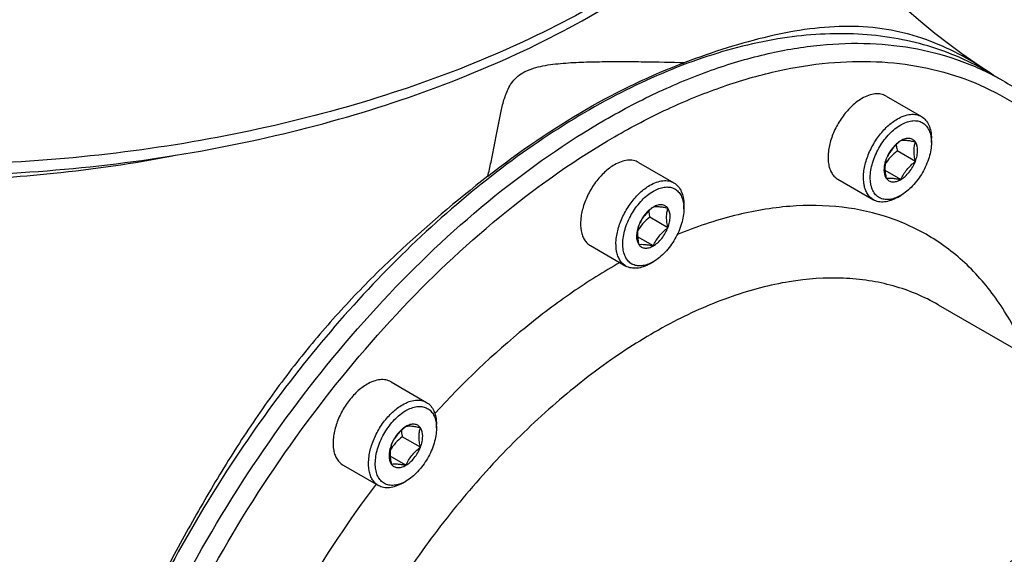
# Model space of a CAD drawing. Header units: millimetres. Extents: x 16 to 3344, y 34 to 2360.
# Tile 83 of 101: x 3001 to 3073, y 1777 to 1816. Entities that reach past the tile are written whole.
import ezdxf

# ---------------------------------------------------------------- set-up
doc = ezdxf.new("R2010")
doc.units = ezdxf.units.MM
doc.header["$LTSCALE"] = 185.02
for name, color, linetype in [('DEFAULT_VBL21', 7, 'CONTINUOUS'), ('MIDDLE_ASM_PBL26', 7, 'CONTINUOUS'), ('TOP_ASM_PBL24', 7, 'CONTINUOUS')]:
    doc.layers.add(name, color=color, linetype=linetype)

# ---------------------------------------------------------------- blocks, each defined once
blk = doc.blocks.new('TOP_ASM_PBL24', base_point=(2930.257, 1963.92))
at = {"layer": 'TOP_ASM_PBL24', "color": 7}
for points, knots in [([(2943.969, 1816.574), (2946.476, 1815.127), (2951.834, 1812.48), (2960.464, 1809.337), (2969.767, 1806.953), (2979.556, 1805.374), (2989.629, 1804.63), (2999.781, 1804.735), (3009.804, 1805.687), (3019.491, 1807.469), (3028.645, 1810.044), (3037.083, 1813.367), (3044.635, 1817.377), (3050.168, 1821.309), (3053.976, 1824.748), (3057.239, 1828.224), (3059.936, 1831.997), (3061.92, 1836.001), (3063.017, 1839.032), (3063.735, 1842.115), (3063.956, 1844.198), (3064, 1845.236)], [0, 0, 0, 0, 0.062048, 0.127778, 0.196575, 0.267643, 0.34007, 0.412874, 0.485055, 0.555644, 0.623751, 0.688622, 0.749692, 0.806655, 0.833611, 0.85958, 0.908786, 0.932289, 0.955218, 0.97773, 1, 1, 1, 1]), ([(3063.949, 1844.393), (3063.872, 1843.409), (3063.591, 1841.433), (3062.803, 1838.512), (3061.651, 1835.634), (3059.604, 1831.804), (3056.866, 1828.189), (3053.579, 1824.846), (3049.73, 1821.516), (3044.152, 1817.7), (3036.555, 1813.806), (3028.078, 1810.58), (3018.892, 1808.089), (3009.185, 1806.382), (2999.155, 1805.493), (2989.008, 1805.441), (2978.952, 1806.227), (2969.194, 1807.834), (2959.933, 1810.231), (2951.36, 1813.368), (2946.041, 1815.999), (2943.556, 1817.433)], [0, 0, 0, 0, 0.021309, 0.042969, 0.065175, 0.088098, 0.136573, 0.162368, 0.189258, 0.246351, 0.307789, 0.373161, 0.441827, 0.512978, 0.585691, 0.658974, 0.731812, 0.803208, 0.872229, 0.938047, 1, 1, 1, 1])]:
    blk.add_open_spline(points, degree=3, knots=knots, dxfattribs=at)
blk = doc.blocks.new('MIDDLE_ASM_PBL26', base_point=(3064.165, 1727.721))
at = {"layer": 'MIDDLE_ASM_PBL26', "color": 7}
for p, q in [((3071.386, 1812.348), (3072.588, 1811.654)), ((3064.077, 1810.52), (3066.658, 1809.03)), ((3067.383, 1807.142), (3067.383, 1807.428)), ((3066.216, 1805.761), (3064.896, 1806.523)), ((3046.046, 1805.689), (3048.627, 1804.199)), ((3065.155, 1804.442), (3064.007, 1805.105)), ((3060.577, 1804.458), (3063.158, 1802.968)), ((3064.908, 1803.141), (3065.155, 1803.284)), ((3049.351, 1802.311), (3049.351, 1802.597)), ((3048.185, 1800.93), (3046.865, 1801.692)), ((3047.124, 1799.611), (3045.976, 1800.273)), ((3042.546, 1799.627), (3045.127, 1798.137)), ((3046.877, 1798.31), (3047.124, 1798.453)), ((3067.874, 1795.324), (3085.24, 1785.297)), ((3028.014, 1789.7), (3030.595, 1788.21)), ((3031.32, 1786.322), (3031.32, 1786.608)), ((3030.154, 1784.941), (3028.834, 1785.703)), ((3029.093, 1783.622), (3027.945, 1784.284)), ((3024.514, 1783.638), (3027.095, 1782.148)), ((3028.845, 1782.321), (3029.093, 1782.464))]:
    blk.add_line(p, q, dxfattribs=at)
blk.add_lwpolyline([(3071.283, 1812.463), (3070.541, 1812.951), (3069.598, 1813.603), (3068.624, 1814.317), (3067.624, 1815.093), (3066.604, 1815.933), (3065.567, 1816.841), (3064.516, 1817.819), (3063.459, 1818.869), (3062.408, 1819.982), (3061.379, 1821.147), (3060.378, 1822.357), (3059.402, 1823.623), (3058.444, 1824.957), (3057.511, 1826.358), (3056.667, 1827.728)], dxfattribs=at)
for centre, radius, start, end in [((3054.548, 1786.435), 30.944, 56.98553, 57.2618), ((3053.119, 1784.248), 33.556, 55.92014, 56.9742), ((3089.273, 1735.049), 78.204, 142.8745, 157.12503)]:
    blk.add_arc(centre, radius, start, end, dxfattribs=at)
for points, knots in [([(3071.386, 1812.348), (3070.673, 1812.76), (3069.186, 1813.496), (3066.814, 1814.316), (3064.31, 1814.85), (3060.754, 1815.183), (3056.012, 1814.835), (3050.166, 1813.281), (3044.173, 1810.633), (3038.154, 1806.95), (3032.232, 1802.314), (3026.528, 1796.821), (3021.164, 1790.588), (3016.253, 1783.748), (3011.899, 1776.446), (3008.196, 1768.839), (3005.222, 1761.088), (3003.042, 1753.359), (3001.7, 1745.815), (3001.374, 1740.847), (3001.374, 1738.44)], [0, 0, 0, 0, 0.021332, 0.042893, 0.064898, 0.087543, 0.135318, 0.187219, 0.243656, 0.304604, 0.369692, 0.438289, 0.509575, 0.5826, 0.656331, 0.729708, 0.801685, 0.871278, 0.937616, 1, 1, 1, 1]), ([(3071.283, 1812.463), (3070.563, 1812.926), (3069.08, 1813.794), (3066.686, 1814.813), (3064.101, 1815.455), (3061.348, 1815.665), (3058.468, 1815.462), (3055.497, 1814.903), (3052.467, 1814.053), (3050.447, 1813.352), (3049.43, 1812.973)], [0, 0, 0, 0, 0.112408, 0.225398, 0.340767, 0.460722, 0.586758, 0.719167, 0.857293, 1, 1, 1, 1]), ([(3043.588, 1808.782), (3044.897, 1809.537), (3047.508, 1810.904), (3051.491, 1812.534), (3055.403, 1813.675), (3059.208, 1814.313), (3062.869, 1814.44), (3066.351, 1814.052), (3069.618, 1813.149), (3071.637, 1812.203), (3072.588, 1811.654)], [0, 0, 0, 0, 0.148605, 0.289499, 0.422721, 0.548641, 0.667999, 0.781937, 0.891987, 1, 1, 1, 1]), ([(3035.06, 1804.677), (3035.144, 1805.02), (3035.3, 1805.702), (3035.509, 1806.717), (3035.698, 1807.714), (3035.879, 1808.692), (3036.077, 1809.652), (3036.289, 1810.437), (3036.537, 1811.044), (3036.791, 1811.488), (3037.148, 1811.903), (3037.634, 1812.255), (3038.235, 1812.517), (3038.911, 1812.699), (3039.631, 1812.822), (3040.622, 1812.933), (3041.878, 1813.003), (3043.392, 1813.036), (3044.907, 1813.04), (3046.92, 1813.024), (3048.427, 1812.995), (3049.43, 1812.973)], [0, 0, 0, 0, 0.052817, 0.104415, 0.154893, 0.204374, 0.253051, 0.301331, 0.325713, 0.350791, 0.37745, 0.406879, 0.439594, 0.474791, 0.511341, 0.548544, 0.623732, 0.69925, 0.774779, 0.850156, 1, 1, 1, 1]), ([(3035.06, 1804.677), (3037.34, 1806.462), (3041.926, 1809.615), (3046.944, 1812.049), (3049.43, 1812.973)], [0, 0, 0, 0, 0.521941, 1, 1, 1, 1]), ([(3044.296, 1807.557), (3045.557, 1808.285), (3048.075, 1809.606), (3051.916, 1811.19), (3055.691, 1812.312), (3059.365, 1812.96), (3062.906, 1813.125), (3066.281, 1812.803), (3069.457, 1811.994), (3072.4, 1810.703), (3075.079, 1808.943), (3077.465, 1806.734), (3079.534, 1804.1), (3081.27, 1801.069), (3082.658, 1797.672), (3083.688, 1793.94), (3084.353, 1789.909), (3084.544, 1787.118), (3084.582, 1785.685)], [0, 0, 0, 0, 0.074646, 0.145496, 0.212566, 0.276023, 0.336215, 0.393674, 0.449122, 0.503438, 0.557596, 0.612588, 0.669329, 0.728595, 0.79098, 0.856887, 0.92654, 1, 1, 1, 1]), ([(3072.588, 1811.654), (3073.524, 1811.114), (3075.325, 1809.861), (3077.71, 1807.531), (3079.769, 1804.771), (3081.482, 1801.608), (3082.837, 1798.076), (3083.823, 1794.207), (3084.433, 1790.037), (3084.582, 1787.155), (3084.597, 1785.677)], [0, 0, 0, 0, 0.108371, 0.218723, 0.332865, 0.4523, 0.578159, 0.71119, 0.851781, 1, 1, 1, 1]), ([(3062.327, 1810.347), (3062.068, 1810.197), (3061.565, 1809.81), (3060.921, 1809.078), (3060.391, 1808.216), (3060.019, 1807.295), (3059.834, 1806.39), (3059.851, 1805.676), (3059.983, 1805.186), (3060.13, 1804.882), (3060.327, 1804.633), (3060.49, 1804.508), (3060.577, 1804.458)], [0, 0, 0, 0, 0.128679, 0.270272, 0.417427, 0.561774, 0.695446, 0.812711, 0.864676, 0.91251, 0.95714, 1, 1, 1, 1]), ([(3064.077, 1810.52), (3063.961, 1810.587), (3063.696, 1810.683), (3063.255, 1810.694), (3062.786, 1810.581), (3062.48, 1810.436), (3062.327, 1810.347)], [0, 0, 0, 0, 0.217773, 0.450952, 0.710202, 1, 1, 1, 1]), ([(3002.576, 1737.746), (3002.576, 1740.988), (3003.17, 1747.735), (3005.537, 1757.912), (3009.33, 1768.221), (3014.405, 1778.274), (3020.573, 1787.696), (3027.605, 1796.135), (3035.235, 1803.273), (3040.781, 1807.161), (3043.588, 1808.782)], [0, 0, 0, 0, 0.114155, 0.237327, 0.366977, 0.500002, 0.633026, 0.762675, 0.885846, 1, 1, 1, 1]), ([(3063.158, 1802.968), (3063.071, 1803.018), (3062.908, 1803.143), (3062.711, 1803.392), (3062.564, 1803.696), (3062.432, 1804.186), (3062.415, 1804.899), (3062.6, 1805.805), (3062.972, 1806.726), (3063.502, 1807.588), (3064.146, 1808.32), (3064.649, 1808.707), (3064.908, 1808.857)], [0, 0, 0, 0, 0.04286, 0.08749, 0.135324, 0.187289, 0.304554, 0.438225, 0.582572, 0.729728, 0.871321, 1, 1, 1, 1]), ([(3064.908, 1808.857), (3065.061, 1808.946), (3065.367, 1809.091), (3065.836, 1809.204), (3066.277, 1809.193), (3066.542, 1809.097), (3066.658, 1809.03)], [0, 0, 0, 0, 0.289798, 0.549047, 0.782227, 1, 1, 1, 1]), ([(3065.155, 1808.428), (3065.284, 1808.503), (3065.54, 1808.626), (3065.933, 1808.731), (3066.305, 1808.74), (3066.643, 1808.649), (3066.93, 1808.46), (3067.152, 1808.181), (3067.303, 1807.828), (3067.353, 1807.566), (3067.368, 1807.427)], [0, 0, 0, 0, 0.147578, 0.280725, 0.401109, 0.512894, 0.622444, 0.73678, 0.86156, 1, 1, 1, 1]), ([(3066.658, 1809.03), (3066.773, 1808.964), (3066.989, 1808.782), (3067.219, 1808.406), (3067.356, 1807.943), (3067.383, 1807.605), (3067.383, 1807.428)], [0, 0, 0, 0, 0.217772, 0.450951, 0.710201, 1, 1, 1, 1]), ([(3064.901, 1803.154), (3064.769, 1803.096), (3064.507, 1803.005), (3064.112, 1802.964), (3063.749, 1803.029), (3063.436, 1803.203), (3063.191, 1803.477), (3063.022, 1803.833), (3062.931, 1804.257), (3062.915, 1804.921), (3063.106, 1805.822), (3063.589, 1806.862), (3064.273, 1807.773), (3064.851, 1808.253), (3065.155, 1808.428)], [0, 0, 0, 0, 0.05678, 0.107763, 0.154443, 0.199419, 0.245816, 0.296318, 0.352528, 0.414929, 0.555745, 0.709509, 0.862168, 1, 1, 1, 1]), ([(3003.991, 1737.746), (3003.991, 1740.932), (3004.574, 1747.562), (3006.901, 1757.564), (3010.627, 1767.696), (3015.615, 1777.575), (3021.677, 1786.835), (3028.588, 1795.128), (3036.087, 1802.144), (3041.536, 1805.964), (3044.296, 1807.557)], [0, 0, 0, 0, 0.114155, 0.237327, 0.366977, 0.500002, 0.633026, 0.762675, 0.885846, 1, 1, 1, 1]), ([(3065.155, 1807.27), (3064.927, 1807.091), (3064.607, 1806.794), (3064.282, 1806.325), (3064.153, 1806.076), (3064.095, 1805.951)], [0, 0, 0, 0, 0.509246, 0.757624, 1, 1, 1, 1]), ([(3065.155, 1807.27), (3065.042, 1807.205), (3064.82, 1807.04), (3064.428, 1806.621), (3064.203, 1806.23), (3064.095, 1805.951)], [0, 0, 0, 0, 0.228314, 0.47826, 1, 1, 1, 1]), ([(3066.216, 1807.176), (3066.165, 1807.248), (3066.032, 1807.375), (3065.758, 1807.455), (3065.452, 1807.416), (3065.255, 1807.328), (3065.155, 1807.27)], [0, 0, 0, 0, 0.226462, 0.452923, 0.706142, 1, 1, 1, 1]), ([(3066.216, 1807.176), (3066.106, 1807.199), (3065.898, 1807.24), (3065.546, 1807.289), (3065.299, 1807.293), (3065.155, 1807.27)], [0, 0, 0, 0, 0.315641, 0.592564, 1, 1, 1, 1]), ([(3066.216, 1805.761), (3066.188, 1805.89), (3066.141, 1806.143), (3066.112, 1806.513), (3066.137, 1806.859), (3066.186, 1807.074), (3066.216, 1807.176)], [0, 0, 0, 0, 0.276815, 0.537689, 0.777992, 1, 1, 1, 1]), ([(3066.216, 1805.761), (3066.268, 1805.895), (3066.347, 1806.16), (3066.405, 1806.639), (3066.337, 1807.003), (3066.216, 1807.176)], [0, 0, 0, 0, 0.29503, 0.564528, 1, 1, 1, 1]), ([(3067.368, 1807.427), (3067.37, 1807.404), (3067.379, 1807.309), (3067.383, 1807.214), (3067.383, 1807.142)], [0, 0, 0, 0, 0.244381, 1, 1, 1, 1]), ([(3064.896, 1806.523), (3064.721, 1806.385), (3064.388, 1806.09), (3064.123, 1805.731), (3064.012, 1805.543)], [0, 0, 0, 0, 0.50638, 1, 1, 1, 1]), ([(3064.819, 1806.98), (3064.823, 1806.942), (3064.843, 1806.789), (3064.871, 1806.637), (3064.896, 1806.523)], [0, 0, 0, 0, 0.244568, 1, 1, 1, 1]), ([(3067.383, 1807.142), (3067.383, 1806.777), (3067.246, 1806.007), (3066.768, 1804.925), (3066.07, 1803.97), (3065.471, 1803.467), (3065.155, 1803.284)], [0, 0, 0, 0, 0.237219, 0.500001, 0.762782, 1, 1, 1, 1]), ([(2981.008, 1805.183), (2983.437, 1804.875), (2988.309, 1804.446), (2995.797, 1804.336), (3003.752, 1804.817), (3009.228, 1805.618), (3012.1, 1806.18)], [0, 0, 0, 0, 0.235224, 0.469238, 0.718856, 1, 1, 1, 1]), ([(3046.046, 1805.689), (3045.93, 1805.756), (3045.665, 1805.852), (3045.224, 1805.863), (3044.755, 1805.75), (3044.449, 1805.604), (3044.296, 1805.516)], [0, 0, 0, 0, 0.217773, 0.450952, 0.710202, 1, 1, 1, 1]), ([(3064.095, 1805.951), (3064.043, 1805.817), (3063.963, 1805.553), (3063.905, 1805.073), (3063.973, 1804.71), (3064.095, 1804.537)], [0, 0, 0, 0, 0.29503, 0.564528, 1, 1, 1, 1]), ([(3064.095, 1805.951), (3064.065, 1805.849), (3064.016, 1805.634), (3063.991, 1805.289), (3064.02, 1804.918), (3064.066, 1804.666), (3064.095, 1804.537)], [0, 0, 0, 0, 0.222008, 0.462311, 0.723185, 1, 1, 1, 1]), ([(3065.155, 1804.442), (3065.268, 1804.507), (3065.49, 1804.673), (3065.882, 1805.092), (3066.108, 1805.483), (3066.216, 1805.761)], [0, 0, 0, 0, 0.228314, 0.47826, 1, 1, 1, 1]), ([(3065.155, 1804.442), (3065.213, 1804.567), (3065.342, 1804.816), (3065.668, 1805.285), (3065.988, 1805.582), (3066.216, 1805.761)], [0, 0, 0, 0, 0.242376, 0.490754, 1, 1, 1, 1]), ([(3044.296, 1805.516), (3044.037, 1805.366), (3043.534, 1804.979), (3042.89, 1804.247), (3042.36, 1803.385), (3041.988, 1802.464), (3041.803, 1801.558), (3041.82, 1800.845), (3041.952, 1800.355), (3042.099, 1800.051), (3042.296, 1799.802), (3042.459, 1799.677), (3042.546, 1799.627)], [0, 0, 0, 0, 0.128679, 0.270272, 0.417427, 0.561774, 0.695446, 0.812711, 0.864676, 0.91251, 0.95714, 1, 1, 1, 1]), ([(3035.06, 1804.677), (3032.759, 1802.876), (3029.354, 1800.014), (3025.1, 1795.783), (3022.011, 1792.281), (3019.116, 1788.502), (3016.438, 1784.495), (3013.961, 1780.331), (3012.409, 1777.494), (3011.647, 1776.067)], [0, 0, 0, 0, 0.235071, 0.357157, 0.482441, 0.610349, 0.739846, 0.869924, 1, 1, 1, 1]), ([(3046.877, 1804.026), (3047.03, 1804.114), (3047.336, 1804.26), (3047.805, 1804.373), (3048.246, 1804.362), (3048.511, 1804.266), (3048.627, 1804.199)], [0, 0, 0, 0, 0.289798, 0.549047, 0.782227, 1, 1, 1, 1]), ([(3064.095, 1804.537), (3064.238, 1804.559), (3064.485, 1804.556), (3064.838, 1804.506), (3065.045, 1804.465), (3065.155, 1804.442)], [0, 0, 0, 0, 0.407436, 0.684359, 1, 1, 1, 1]), ([(3064.095, 1804.537), (3064.145, 1804.464), (3064.279, 1804.337), (3064.552, 1804.257), (3064.858, 1804.296), (3065.056, 1804.385), (3065.155, 1804.442)], [0, 0, 0, 0, 0.226462, 0.452923, 0.706142, 1, 1, 1, 1]), ([(3045.127, 1798.137), (3045.04, 1798.187), (3044.877, 1798.312), (3044.68, 1798.561), (3044.533, 1798.865), (3044.401, 1799.354), (3044.384, 1800.068), (3044.569, 1800.974), (3044.941, 1801.895), (3045.471, 1802.757), (3046.115, 1803.489), (3046.617, 1803.876), (3046.877, 1804.026)], [0, 0, 0, 0, 0.04286, 0.08749, 0.135324, 0.187289, 0.304554, 0.438225, 0.582572, 0.729728, 0.871321, 1, 1, 1, 1]), ([(3046.87, 1798.323), (3046.738, 1798.264), (3046.476, 1798.174), (3046.081, 1798.132), (3045.718, 1798.198), (3045.405, 1798.372), (3045.16, 1798.645), (3044.991, 1799.002), (3044.9, 1799.426), (3044.884, 1800.089), (3045.075, 1800.99), (3045.558, 1802.031), (3046.242, 1802.941), (3046.82, 1803.421), (3047.124, 1803.597)], [0, 0, 0, 0, 0.05678, 0.107763, 0.154443, 0.199419, 0.245816, 0.296318, 0.352528, 0.414929, 0.555745, 0.709509, 0.862168, 1, 1, 1, 1]), ([(3047.124, 1803.597), (3047.253, 1803.671), (3047.509, 1803.795), (3047.902, 1803.899), (3048.274, 1803.909), (3048.612, 1803.818), (3048.899, 1803.628), (3049.121, 1803.35), (3049.272, 1802.997), (3049.322, 1802.735), (3049.337, 1802.596)], [0, 0, 0, 0, 0.147578, 0.280725, 0.401109, 0.512894, 0.622444, 0.73678, 0.86156, 1, 1, 1, 1]), ([(3048.627, 1804.199), (3048.742, 1804.132), (3048.958, 1803.951), (3049.188, 1803.575), (3049.325, 1803.111), (3049.351, 1802.774), (3049.351, 1802.597)], [0, 0, 0, 0, 0.217772, 0.450951, 0.710201, 1, 1, 1, 1]), ([(3064.908, 1803.141), (3064.754, 1803.053), (3064.449, 1802.907), (3063.979, 1802.794), (3063.538, 1802.805), (3063.273, 1802.901), (3063.158, 1802.968)], [0, 0, 0, 0, 0.289798, 0.549047, 0.782227, 1, 1, 1, 1]), ([(3065.155, 1803.284), (3065.134, 1803.272), (3065.051, 1803.225), (3064.966, 1803.183), (3064.901, 1803.154)], [0, 0, 0, 0, 0.255649, 1, 1, 1, 1]), ([(3047.124, 1802.439), (3046.896, 1802.26), (3046.576, 1801.963), (3046.251, 1801.493), (3046.121, 1801.245), (3046.063, 1801.12)], [0, 0, 0, 0, 0.509246, 0.757624, 1, 1, 1, 1]), ([(3047.124, 1802.439), (3047.011, 1802.374), (3046.789, 1802.209), (3046.397, 1801.789), (3046.171, 1801.398), (3046.063, 1801.12)], [0, 0, 0, 0, 0.228314, 0.47826, 1, 1, 1, 1]), ([(3046.788, 1802.148), (3046.792, 1802.111), (3046.812, 1801.958), (3046.84, 1801.806), (3046.865, 1801.692)], [0, 0, 0, 0, 0.244568, 1, 1, 1, 1]), ([(3048.185, 1802.344), (3048.134, 1802.417), (3048.001, 1802.544), (3047.727, 1802.624), (3047.421, 1802.585), (3047.223, 1802.497), (3047.124, 1802.439)], [0, 0, 0, 0, 0.226462, 0.452923, 0.706142, 1, 1, 1, 1]), ([(3048.185, 1802.344), (3048.075, 1802.368), (3047.867, 1802.408), (3047.515, 1802.458), (3047.268, 1802.461), (3047.124, 1802.439)], [0, 0, 0, 0, 0.315641, 0.592564, 1, 1, 1, 1]), ([(3049.351, 1802.311), (3049.351, 1801.946), (3049.214, 1801.176), (3048.737, 1800.094), (3048.039, 1799.139), (3047.44, 1798.635), (3047.124, 1798.453)], [0, 0, 0, 0, 0.237219, 0.500001, 0.762782, 1, 1, 1, 1]), ([(3048.185, 1800.93), (3048.157, 1801.059), (3048.11, 1801.311), (3048.081, 1801.682), (3048.106, 1802.027), (3048.155, 1802.243), (3048.185, 1802.344)], [0, 0, 0, 0, 0.276815, 0.537689, 0.777992, 1, 1, 1, 1]), ([(3048.185, 1800.93), (3048.236, 1801.064), (3048.316, 1801.328), (3048.374, 1801.808), (3048.306, 1802.172), (3048.185, 1802.344)], [0, 0, 0, 0, 0.29503, 0.564528, 1, 1, 1, 1]), ([(3074.367, 1791.585), (3073.878, 1792.787), (3072.732, 1795.048), (3070.789, 1797.507), (3069.007, 1799.116), (3067.573, 1800.141), (3066.035, 1800.991), (3063.84, 1801.894), (3060.831, 1802.562), (3056.976, 1802.601), (3052.916, 1801.9), (3050.222, 1800.987), (3048.862, 1800.427)], [0, 0, 0, 0, 0.12771, 0.247737, 0.305911, 0.363415, 0.420747, 0.478412, 0.5965, 0.721307, 0.855326, 1, 1, 1, 1]), ([(3049.337, 1802.596), (3049.339, 1802.573), (3049.348, 1802.478), (3049.351, 1802.383), (3049.351, 1802.311)], [0, 0, 0, 0, 0.244381, 1, 1, 1, 1]), ([(3046.865, 1801.692), (3046.689, 1801.553), (3046.357, 1801.258), (3046.092, 1800.899), (3045.981, 1800.711)], [0, 0, 0, 0, 0.50638, 1, 1, 1, 1]), ([(3046.063, 1801.12), (3046.012, 1800.986), (3045.932, 1800.722), (3045.874, 1800.242), (3045.942, 1799.878), (3046.063, 1799.705)], [0, 0, 0, 0, 0.29503, 0.564528, 1, 1, 1, 1]), ([(3046.063, 1801.12), (3046.034, 1801.018), (3045.985, 1800.803), (3045.96, 1800.457), (3045.988, 1800.087), (3046.035, 1799.834), (3046.063, 1799.705)], [0, 0, 0, 0, 0.222008, 0.462311, 0.723185, 1, 1, 1, 1]), ([(3047.124, 1799.611), (3047.237, 1799.676), (3047.459, 1799.841), (3047.851, 1800.261), (3048.077, 1800.652), (3048.185, 1800.93)], [0, 0, 0, 0, 0.228314, 0.47826, 1, 1, 1, 1]), ([(3047.124, 1799.611), (3047.182, 1799.736), (3047.311, 1799.984), (3047.636, 1800.454), (3047.957, 1800.751), (3048.185, 1800.93)], [0, 0, 0, 0, 0.242376, 0.490754, 1, 1, 1, 1]), ([(3046.063, 1799.705), (3046.207, 1799.728), (3046.454, 1799.724), (3046.807, 1799.675), (3047.014, 1799.634), (3047.124, 1799.611)], [0, 0, 0, 0, 0.407436, 0.684359, 1, 1, 1, 1]), ([(3046.063, 1799.705), (3046.114, 1799.633), (3046.247, 1799.506), (3046.521, 1799.426), (3046.827, 1799.465), (3047.025, 1799.553), (3047.124, 1799.611)], [0, 0, 0, 0, 0.226462, 0.452923, 0.706142, 1, 1, 1, 1]), ([(3044.693, 1798.394), (3043.506, 1797.725), (3041.138, 1796.237), (3036.486, 1792.729), (3033.252, 1789.629), (3031.205, 1787.395)], [0, 0, 0, 0, 0.234007, 0.4796, 1, 1, 1, 1]), ([(3046.877, 1798.31), (3046.723, 1798.221), (3046.417, 1798.076), (3045.948, 1797.963), (3045.507, 1797.974), (3045.242, 1798.07), (3045.127, 1798.137)], [0, 0, 0, 0, 0.289798, 0.549047, 0.782227, 1, 1, 1, 1]), ([(3047.124, 1798.453), (3047.103, 1798.441), (3047.02, 1798.394), (3046.935, 1798.352), (3046.87, 1798.323)], [0, 0, 0, 0, 0.255649, 1, 1, 1, 1]), ([(3067.874, 1795.324), (3067.365, 1795.617), (3066.302, 1796.143), (3064.608, 1796.73), (3062.82, 1797.112), (3060.28, 1797.352), (3056.894, 1797.106), (3052.718, 1796), (3048.437, 1794.114), (3044.137, 1791.489), (3039.905, 1788.184), (3035.828, 1784.266), (3031.992, 1779.82), (3028.478, 1774.939), (3025.36, 1769.727), (3022.706, 1764.296), (3020.571, 1758.76), (3019, 1753.236), (3018.028, 1747.842), (3017.785, 1744.289), (3017.779, 1742.567)], [0, 0, 0, 0, 0.021331, 0.042889, 0.064891, 0.087531, 0.135289, 0.187162, 0.243564, 0.304471, 0.369515, 0.438072, 0.509325, 0.582326, 0.656051, 0.72944, 0.80145, 0.871099, 0.937517, 1, 1, 1, 1]), ([(3026.264, 1789.526), (3026.005, 1789.377), (3025.502, 1788.99), (3024.859, 1788.258), (3024.329, 1787.396), (3023.957, 1786.475), (3023.772, 1785.569), (3023.789, 1784.855), (3023.921, 1784.366), (3024.068, 1784.062), (3024.265, 1783.813), (3024.428, 1783.687), (3024.514, 1783.638)], [0, 0, 0, 0, 0.128679, 0.270272, 0.417427, 0.561774, 0.695446, 0.812711, 0.864676, 0.91251, 0.95714, 1, 1, 1, 1]), ([(3028.014, 1789.7), (3027.899, 1789.766), (3027.634, 1789.863), (3027.193, 1789.874), (3026.724, 1789.761), (3026.418, 1789.615), (3026.264, 1789.526)], [0, 0, 0, 0, 0.217773, 0.450952, 0.710202, 1, 1, 1, 1]), ([(3027.095, 1782.148), (3027.009, 1782.197), (3026.846, 1782.323), (3026.649, 1782.571), (3026.502, 1782.876), (3026.37, 1783.365), (3026.353, 1784.079), (3026.538, 1784.985), (3026.91, 1785.906), (3027.44, 1786.768), (3028.083, 1787.5), (3028.586, 1787.887), (3028.845, 1788.036)], [0, 0, 0, 0, 0.04286, 0.08749, 0.135324, 0.187289, 0.304554, 0.438225, 0.582572, 0.729728, 0.871321, 1, 1, 1, 1]), ([(3028.845, 1788.036), (3028.999, 1788.125), (3029.304, 1788.271), (3029.774, 1788.384), (3030.215, 1788.373), (3030.48, 1788.276), (3030.595, 1788.21)], [0, 0, 0, 0, 0.289798, 0.549047, 0.782227, 1, 1, 1, 1]), ([(3029.093, 1787.608), (3029.222, 1787.682), (3029.478, 1787.806), (3029.871, 1787.91), (3030.243, 1787.919), (3030.581, 1787.829), (3030.867, 1787.639), (3031.09, 1787.361), (3031.241, 1787.008), (3031.291, 1786.746), (3031.306, 1786.607)], [0, 0, 0, 0, 0.147578, 0.280725, 0.401109, 0.512894, 0.622444, 0.73678, 0.86156, 1, 1, 1, 1]), ([(3030.595, 1788.21), (3030.711, 1788.143), (3030.927, 1787.962), (3031.157, 1787.586), (3031.293, 1787.122), (3031.32, 1786.785), (3031.32, 1786.608)], [0, 0, 0, 0, 0.217772, 0.450951, 0.710201, 1, 1, 1, 1]), ([(3028.839, 1782.334), (3028.707, 1782.275), (3028.445, 1782.185), (3028.05, 1782.143), (3027.687, 1782.209), (3027.374, 1782.383), (3027.128, 1782.656), (3026.96, 1783.013), (3026.869, 1783.437), (3026.853, 1784.1), (3027.044, 1785.001), (3027.527, 1786.041), (3028.211, 1786.952), (3028.789, 1787.432), (3029.093, 1787.608)], [0, 0, 0, 0, 0.05678, 0.107763, 0.154443, 0.199419, 0.245816, 0.296318, 0.352528, 0.414929, 0.555745, 0.709509, 0.862168, 1, 1, 1, 1]), ([(3029.093, 1786.45), (3028.865, 1786.27), (3028.545, 1785.974), (3028.219, 1785.504), (3028.09, 1785.256), (3028.032, 1785.131)], [0, 0, 0, 0, 0.509246, 0.757624, 1, 1, 1, 1]), ([(3029.093, 1786.45), (3028.98, 1786.385), (3028.758, 1786.219), (3028.366, 1785.8), (3028.14, 1785.409), (3028.032, 1785.131)], [0, 0, 0, 0, 0.228314, 0.47826, 1, 1, 1, 1]), ([(3030.154, 1786.355), (3030.103, 1786.428), (3029.97, 1786.555), (3029.696, 1786.635), (3029.39, 1786.596), (3029.192, 1786.507), (3029.093, 1786.45)], [0, 0, 0, 0, 0.226462, 0.452923, 0.706142, 1, 1, 1, 1]), ([(3030.154, 1786.355), (3030.043, 1786.379), (3029.836, 1786.419), (3029.483, 1786.469), (3029.236, 1786.472), (3029.093, 1786.45)], [0, 0, 0, 0, 0.315641, 0.592564, 1, 1, 1, 1]), ([(3030.154, 1784.941), (3030.125, 1785.07), (3030.079, 1785.322), (3030.05, 1785.693), (3030.075, 1786.038), (3030.124, 1786.254), (3030.154, 1786.355)], [0, 0, 0, 0, 0.276815, 0.537689, 0.777992, 1, 1, 1, 1]), ([(3030.154, 1784.941), (3030.205, 1785.075), (3030.285, 1785.339), (3030.343, 1785.819), (3030.275, 1786.182), (3030.154, 1786.355)], [0, 0, 0, 0, 0.29503, 0.564528, 1, 1, 1, 1]), ([(3031.306, 1786.607), (3031.308, 1786.584), (3031.317, 1786.489), (3031.32, 1786.394), (3031.32, 1786.322)], [0, 0, 0, 0, 0.244381, 1, 1, 1, 1]), ([(3028.834, 1785.703), (3028.658, 1785.564), (3028.326, 1785.269), (3028.061, 1784.91), (3027.95, 1784.722)], [0, 0, 0, 0, 0.50638, 1, 1, 1, 1]), ([(3028.757, 1786.159), (3028.761, 1786.122), (3028.78, 1785.969), (3028.809, 1785.817), (3028.834, 1785.703)], [0, 0, 0, 0, 0.244568, 1, 1, 1, 1]), ([(3031.32, 1786.322), (3031.32, 1785.957), (3031.183, 1785.187), (3030.706, 1784.104), (3030.008, 1783.15), (3029.409, 1782.646), (3029.093, 1782.464)], [0, 0, 0, 0, 0.237219, 0.500001, 0.762782, 1, 1, 1, 1]), ([(3028.032, 1785.131), (3027.98, 1784.997), (3027.901, 1784.732), (3027.843, 1784.253), (3027.911, 1783.889), (3028.032, 1783.716)], [0, 0, 0, 0, 0.29503, 0.564528, 1, 1, 1, 1]), ([(3028.032, 1785.131), (3028.003, 1785.029), (3027.953, 1784.813), (3027.929, 1784.468), (3027.957, 1784.097), (3028.004, 1783.845), (3028.032, 1783.716)], [0, 0, 0, 0, 0.222008, 0.462311, 0.723185, 1, 1, 1, 1]), ([(3029.093, 1783.622), (3029.151, 1783.747), (3029.28, 1783.995), (3029.605, 1784.465), (3029.926, 1784.761), (3030.154, 1784.941)], [0, 0, 0, 0, 0.242376, 0.490754, 1, 1, 1, 1]), ([(3029.093, 1783.622), (3029.206, 1783.687), (3029.428, 1783.852), (3029.82, 1784.271), (3030.045, 1784.662), (3030.154, 1784.941)], [0, 0, 0, 0, 0.228314, 0.47826, 1, 1, 1, 1]), ([(3084.042, 1784.611), (3081.3, 1782.974), (3075.893, 1779.092), (3068.451, 1772.032), (3061.592, 1763.738), (3055.566, 1754.51), (3050.587, 1744.676), (3046.834, 1734.59), (3044.441, 1724.614), (3043.783, 1717.991), (3043.736, 1714.798)], [0, 0, 0, 0, 0.1146, 0.237859, 0.367318, 0.5, 0.632681, 0.76214, 0.8854, 1, 1, 1, 1]), ([(3084.034, 1784.613), (3082.348, 1783.64), (3078.99, 1781.45), (3074.172, 1777.623), (3069.5, 1773.214), (3066.569, 1769.974), (3065.142, 1768.275)], [0, 0, 0, 0, 0.232849, 0.478314, 0.734723, 1, 1, 1, 1]), ([(3028.032, 1783.716), (3028.176, 1783.738), (3028.423, 1783.735), (3028.775, 1783.685), (3028.983, 1783.645), (3029.093, 1783.622)], [0, 0, 0, 0, 0.407436, 0.684359, 1, 1, 1, 1]), ([(3028.032, 1783.716), (3028.083, 1783.644), (3028.216, 1783.517), (3028.49, 1783.437), (3028.796, 1783.476), (3028.993, 1783.564), (3029.093, 1783.622)], [0, 0, 0, 0, 0.226462, 0.452923, 0.706142, 1, 1, 1, 1]), ([(3044.932, 1713.293), (3044.932, 1716.401), (3045.478, 1722.862), (3047.664, 1732.622), (3051.176, 1742.533), (3055.891, 1752.249), (3061.646, 1761.437), (3068.244, 1769.778), (3075.454, 1776.983), (3080.713, 1781.023), (3083.391, 1782.762)], [0, 0, 0, 0, 0.113428, 0.235558, 0.364099, 0.496239, 0.628896, 0.758955, 0.883488, 1, 1, 1, 1]), ([(3028.845, 1782.321), (3028.692, 1782.232), (3028.386, 1782.087), (3027.917, 1781.974), (3027.476, 1781.985), (3027.211, 1782.081), (3027.095, 1782.148)], [0, 0, 0, 0, 0.289798, 0.549047, 0.782227, 1, 1, 1, 1]), ([(3029.093, 1782.464), (3029.072, 1782.452), (3028.989, 1782.405), (3028.903, 1782.363), (3028.839, 1782.334)], [0, 0, 0, 0, 0.255649, 1, 1, 1, 1])]:
    blk.add_open_spline(points, degree=3, knots=knots, dxfattribs=at)
blk = doc.blocks.new('DEFAULT_VBL21', base_point=(3028.169, 1858.95))
at = {"layer": 'MIDDLE_ASM_PBL26'}
blk.add_blockref('MIDDLE_ASM_PBL26', (3064.165, 1727.721), dxfattribs=at)
at = {"layer": 'TOP_ASM_PBL24'}
blk.add_blockref('TOP_ASM_PBL24', (2930.257, 1963.92), dxfattribs=at)

msp = doc.modelspace()

# ---------------------------------------------------------------- block references
at = {"layer": 'DEFAULT_VBL21'}
msp.add_blockref('DEFAULT_VBL21', (3028.169, 1858.95), dxfattribs=at)

doc.saveas('drawing.dxf')
